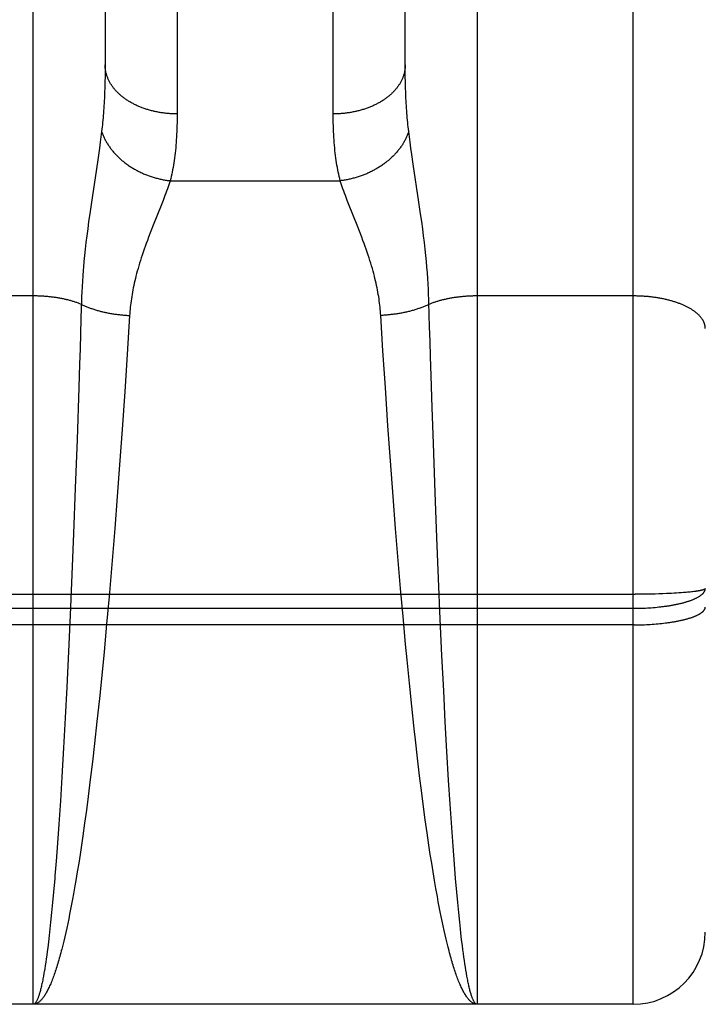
# Model space of a CAD drawing. Header units: inches. Extents: x 0 to 215, y 0 to 139.
# Tile 25 of 91: x 68.925 to 69.211, y 33.405 to 33.815. Entities that reach past the tile are written whole.
import ezdxf

# ---------------------------------------------------------------- set-up
doc = ezdxf.new("R2010")
doc.units = ezdxf.units.IN
doc.header["$LTSCALE"] = 11.835443
doc.header["$MEASUREMENT"] = 0
doc.linetypes.add('HIDDEN', pattern=[0.2, 0.1, -0.1])
doc.layers.add('02___PRT_ALL_AXES', color=7, linetype='CONTINUOUS')
doc.layers.add('DEFAULT_2', color=8, linetype='HIDDEN')

msp = doc.modelspace()

# ---------------------------------------------------------------- linework, layer by layer
at = {"layer": '02___PRT_ALL_AXES', "color": 8, "linetype": 'HIDDEN'}
msp.add_line((69.18063, 33.405), (68.61563, 33.405), dxfattribs=at)
at = {"layer": 'DEFAULT_2', "color": 8, "linetype": 'HIDDEN'}
for p, q in [((69.18063, 33.405), (69.18063, 35.19)), ((69.21063, 35.16), (69.21063, 33.435)), ((68.93063, 33.405), (68.93063, 34.21579)), ((69.11563, 34.21579), (69.11563, 33.405)), ((68.99063, 34.12098), (68.99063, 33.77576)), ((69.05564, 33.77449), (69.05563, 34.11965)), ((68.96063, 34.10334), (68.96063, 33.79614)), ((69.08563, 33.79614), (69.08563, 34.10334)), ((68.96062, 33.79371), (68.9606, 33.79133)), ((68.96063, 33.79614), (68.96062, 33.79371)), ((69.08564, 33.79371), (69.08563, 33.79614)), ((69.08567, 33.79133), (69.08564, 33.79371)), ((68.96055, 33.78901), (68.96049, 33.78673)), ((68.9606, 33.79133), (68.96055, 33.78901)), ((69.08571, 33.78901), (69.08567, 33.79133)), ((69.08577, 33.78673), (69.08571, 33.78901)), ((69.08585, 33.7845), (69.08577, 33.78673)), ((68.95918, 33.7685), (68.9589, 33.76628)), ((69.08736, 33.76628), (69.08709, 33.7685)), ((68.95859, 33.76396), (68.95825, 33.76151)), ((68.9589, 33.76628), (68.95859, 33.76396)), ((69.08767, 33.76396), (69.08736, 33.76628)), ((69.08801, 33.76151), (69.08767, 33.76396)), ((68.95825, 33.76151), (68.95769, 33.75758)), ((69.08837, 33.75892), (69.08801, 33.76151)), ((68.95769, 33.75758), (68.95684, 33.75186)), ((69.08898, 33.75479), (69.08837, 33.75892)), ((68.95684, 33.75186), (68.95491, 33.73907)), ((69.09135, 33.73907), (69.08898, 33.75479)), ((68.98772, 33.74794), (69.05854, 33.74794)), ((68.95491, 33.73907), (68.9542, 33.73417)), ((68.98475, 33.73974), (68.98393, 33.73764)), ((68.98552, 33.74174), (68.98475, 33.73974)), ((69.06233, 33.73764), (69.06151, 33.73974)), ((69.09206, 33.73417), (69.09135, 33.73907)), ((68.98393, 33.73764), (68.98067, 33.72943)), ((69.06559, 33.72943), (69.06233, 33.73764)), ((68.95376, 33.731), (68.95336, 33.72794)), ((68.9542, 33.73417), (68.95376, 33.731)), ((69.0925, 33.731), (69.09206, 33.73417)), ((69.09291, 33.72794), (69.0925, 33.731)), ((68.95336, 33.72794), (68.95298, 33.72498)), ((68.97969, 33.72691), (68.97872, 33.72438)), ((68.98067, 33.72943), (68.97969, 33.72691)), ((69.06658, 33.72691), (69.06559, 33.72943)), ((69.09328, 33.72498), (69.09291, 33.72794)), ((68.95298, 33.72498), (68.95264, 33.72215)), ((69.09362, 33.72215), (69.09328, 33.72498)), ((68.95233, 33.71943), (68.95206, 33.71682)), ((68.95264, 33.72215), (68.95233, 33.71943)), ((69.09393, 33.71943), (69.09362, 33.72215)), ((69.09421, 33.71682), (69.09393, 33.71943)), ((68.95206, 33.71682), (68.95181, 33.71431)), ((69.09445, 33.71431), (69.09421, 33.71682)), ((68.95181, 33.71431), (68.95159, 33.71188)), ((69.09467, 33.71188), (69.09445, 33.71431)), ((69.09486, 33.70952), (69.09467, 33.71188)), ((68.95132, 33.70837), (68.95116, 33.7061)), ((69.09502, 33.70723), (69.09486, 33.70952)), ((69.09517, 33.70499), (69.09502, 33.70723)), ((68.95103, 33.70389), (68.95092, 33.70172)), ((68.95116, 33.7061), (68.95103, 33.70389)), ((69.09529, 33.7028), (69.09517, 33.70499)), ((69.09539, 33.70065), (69.09529, 33.7028)), ((68.93063, 33.69997), (68.86522, 33.69996)), ((68.95083, 33.69959), (68.95076, 33.6975)), ((68.95092, 33.70172), (68.95083, 33.69959)), ((69.18063, 33.69997), (69.11522, 33.69996)), ((68.95068, 33.69495), (68.95055, 33.69038)), ((68.95076, 33.6975), (68.95068, 33.69495)), ((68.95055, 33.69038), (68.95036, 33.68419)), ((68.97083, 33.69185), (68.9698, 33.67561)), ((69.07636, 33.67712), (69.07544, 33.69185)), ((69.09581, 33.6873), (69.09567, 33.69191)), ((69.096, 33.68106), (69.09581, 33.6873)), ((68.95036, 33.68419), (68.95017, 33.6779)), ((68.95017, 33.6779), (68.94997, 33.67152)), ((69.09619, 33.67472), (69.096, 33.68106)), ((68.9698, 33.67561), (68.96879, 33.6602)), ((69.07737, 33.66177), (69.07636, 33.67712)), ((69.09645, 33.66668), (69.09619, 33.67472)), ((68.94997, 33.67152), (68.94966, 33.6618)), ((69.09688, 33.65358), (69.09645, 33.66668)), ((68.94966, 33.6618), (68.94893, 33.64023)), ((69.07845, 33.64591), (69.07737, 33.66177)), ((68.96879, 33.6602), (68.9677, 33.64431)), ((69.09739, 33.63854), (69.09688, 33.65358)), ((69.07949, 33.63131), (69.07845, 33.64591)), ((68.9677, 33.64431), (68.96665, 33.62967)), ((68.94893, 33.64023), (68.94821, 33.61989)), ((69.09812, 33.61818), (69.09739, 33.63854)), ((68.96665, 33.62967), (68.96566, 33.61648)), ((69.0806, 33.61648), (69.07949, 33.63131)), ((68.94821, 33.61989), (68.9475, 33.60107)), ((68.96566, 33.61648), (68.96463, 33.60317)), ((69.08163, 33.60317), (69.0806, 33.61648)), ((69.09883, 33.59936), (69.09812, 33.61818)), ((68.9475, 33.60107), (68.94681, 33.58397)), ((68.96463, 33.60317), (68.96355, 33.58982)), ((69.08272, 33.58982), (69.08163, 33.60317)), ((69.09952, 33.58227), (69.09883, 33.59936)), ((68.96355, 33.58982), (68.96327, 33.58648)), ((69.0837, 33.57815), (69.08272, 33.58982)), ((68.94681, 33.58397), (68.94608, 33.56701)), ((68.96327, 33.58648), (68.96227, 33.57482)), ((69.10025, 33.56533), (69.09952, 33.58227)), ((68.61479, 33.57573), (69.18147, 33.57573)), ((69.08473, 33.56654), (69.0837, 33.57815)), ((69.18315, 33.57574), (69.18147, 33.57573)), ((69.18482, 33.57576), (69.18315, 33.57574)), ((69.18648, 33.57578), (69.18482, 33.57576)), ((69.18812, 33.57581), (69.18648, 33.57578)), ((69.18974, 33.57585), (69.18812, 33.57581)), ((69.19133, 33.57589), (69.18974, 33.57585)), ((69.19288, 33.57594), (69.19133, 33.57589)), ((69.1944, 33.576), (69.19288, 33.57594)), ((69.19551, 33.57605), (69.1944, 33.576)), ((69.19659, 33.57611), (69.19551, 33.57605)), ((69.19765, 33.57616), (69.19659, 33.57611)), ((69.19867, 33.57622), (69.19765, 33.57616)), ((69.19966, 33.57628), (69.19867, 33.57622)), ((69.20062, 33.57635), (69.19966, 33.57628)), ((69.20154, 33.57642), (69.20062, 33.57635)), ((69.20214, 33.57647), (69.20154, 33.57642)), ((69.20272, 33.57652), (69.20214, 33.57647)), ((69.20328, 33.57657), (69.20272, 33.57652)), ((69.20382, 33.57662), (69.20328, 33.57657)), ((69.20435, 33.57667), (69.20382, 33.57662)), ((69.20485, 33.57673), (69.20435, 33.57667)), ((69.20534, 33.57679), (69.20485, 33.57673)), ((69.20581, 33.57684), (69.20534, 33.57679)), ((69.20625, 33.5769), (69.20581, 33.57684)), ((69.20668, 33.57696), (69.20625, 33.5769)), ((68.96227, 33.57482), (68.96124, 33.56324)), ((68.61521, 33.5699), (69.18063, 33.5699)), ((68.94608, 33.56701), (68.9454, 33.55194)), ((69.18063, 33.5699), (69.18147, 33.56991)), ((69.18147, 33.56991), (69.18231, 33.56992)), ((69.18231, 33.56992), (69.18315, 33.56993)), ((69.18315, 33.56993), (69.18399, 33.56995)), ((69.18399, 33.56995), (69.18482, 33.56998)), ((69.18482, 33.56998), (69.18566, 33.57002)), ((69.18566, 33.57002), (69.18648, 33.57006)), ((69.18648, 33.57006), (69.18731, 33.57011)), ((69.18731, 33.57011), (69.18812, 33.57016)), ((69.18812, 33.57016), (69.18894, 33.57023)), ((69.18894, 33.57023), (69.18974, 33.57029)), ((69.18974, 33.57029), (69.19054, 33.57037)), ((69.19054, 33.57037), (69.19133, 33.57045)), ((69.18105, 33.563), (68.61563, 33.563)), ((68.96124, 33.56324), (68.96016, 33.55172)), ((69.08579, 33.55501), (69.08473, 33.56654)), ((69.10094, 33.55027), (69.10025, 33.56533)), ((69.18105, 33.563), (69.18189, 33.563)), ((69.18189, 33.563), (69.18273, 33.56301)), ((69.18273, 33.56301), (69.18357, 33.56303)), ((69.18357, 33.56303), (69.18441, 33.56306)), ((69.18441, 33.56306), (69.18524, 33.56308)), ((69.18524, 33.56308), (69.18607, 33.56312)), ((69.18607, 33.56312), (69.18689, 33.56316)), ((69.18689, 33.56316), (69.18771, 33.56321)), ((69.18771, 33.56321), (69.18853, 33.56326)), ((69.18853, 33.56326), (69.18934, 33.56332)), ((69.18934, 33.56332), (69.19014, 33.56338)), ((69.19014, 33.56338), (69.19093, 33.56345)), ((69.19093, 33.56345), (69.19172, 33.56352)), ((69.19172, 33.56352), (69.1925, 33.5636)), ((69.1925, 33.5636), (69.19327, 33.56369)), ((69.19327, 33.56369), (69.19402, 33.56378)), ((69.19402, 33.56378), (69.19477, 33.56388)), ((69.08641, 33.54844), (69.08579, 33.55501)), ((68.9454, 33.55194), (68.94468, 33.53709)), ((68.96016, 33.55172), (68.95921, 33.54193)), ((69.08737, 33.53869), (69.08641, 33.54844)), ((69.10166, 33.53546), (69.10094, 33.55027)), ((68.95921, 33.54193), (68.95824, 33.53228)), ((69.08836, 33.5291), (69.08737, 33.53869)), ((68.94468, 33.53709), (68.94402, 33.52423)), ((69.10233, 33.52265), (69.10166, 33.53546)), ((68.95824, 33.53228), (68.95723, 33.52281)), ((69.08937, 33.5197), (69.08836, 33.5291)), ((68.94402, 33.52423), (68.94333, 33.51177)), ((68.95723, 33.52281), (68.95621, 33.51355)), ((69.10302, 33.51024), (69.10233, 33.52265)), ((69.08988, 33.51508), (69.08937, 33.5197)), ((68.95621, 33.51355), (68.95534, 33.50601)), ((69.09075, 33.5075), (69.08988, 33.51508)), ((68.94333, 33.51177), (68.94263, 33.49976)), ((69.10372, 33.4983), (69.10302, 33.51024)), ((68.95534, 33.50601), (68.95445, 33.49864)), ((69.09163, 33.5001), (69.09075, 33.5075)), ((68.94263, 33.49976), (68.942, 33.48967)), ((68.95445, 33.49864), (68.95355, 33.49147)), ((69.09253, 33.49288), (69.09163, 33.5001)), ((69.10436, 33.48827), (69.10372, 33.4983)), ((68.942, 33.48967), (68.94135, 33.48001)), ((68.95355, 33.49147), (68.95281, 33.48587)), ((69.09326, 33.48726), (69.09253, 33.49288)), ((68.95281, 33.48587), (68.95207, 33.48042)), ((69.094, 33.48177), (69.09326, 33.48726)), ((69.105, 33.47867), (69.10436, 33.48827)), ((69.09475, 33.47642), (69.094, 33.48177)), ((68.94135, 33.48001), (68.94079, 33.47209)), ((68.95207, 33.48042), (68.95132, 33.47511)), ((69.10557, 33.47081), (69.105, 33.47867)), ((68.95132, 33.47511), (68.95076, 33.47122)), ((69.09551, 33.47122), (69.09475, 33.47642)), ((68.94079, 33.47209), (68.94021, 33.46454)), ((68.95076, 33.47122), (68.95018, 33.46743)), ((69.09608, 33.46743), (69.09551, 33.47122)), ((69.10614, 33.46331), (69.10557, 33.47081)), ((68.95018, 33.46743), (68.94961, 33.46372)), ((69.09666, 33.46372), (69.09608, 33.46743)), ((68.94961, 33.46372), (68.94902, 33.46011)), ((69.09724, 33.46011), (69.09666, 33.46372)), ((69.10663, 33.45736), (69.10614, 33.46331)), ((68.93963, 33.45736), (68.93914, 33.45168)), ((68.94844, 33.45659), (68.94804, 33.4543)), ((68.94902, 33.46011), (68.94844, 33.45659)), ((69.09782, 33.45659), (69.09724, 33.46011)), ((69.09841, 33.45318), (69.09782, 33.45659)), ((69.10712, 33.45168), (69.10663, 33.45736)), ((68.94804, 33.4543), (68.94745, 33.45095)), ((69.09901, 33.44986), (69.09841, 33.45318)), ((68.93914, 33.45168), (68.93874, 33.44734)), ((68.94705, 33.44877), (68.94666, 33.44664)), ((68.94745, 33.45095), (68.94705, 33.44877)), ((69.09941, 33.4477), (69.09901, 33.44986)), ((69.10752, 33.44734), (69.10712, 33.45168)), ((68.93874, 33.44734), (68.93834, 33.44319)), ((68.94625, 33.44456), (68.94585, 33.44252)), ((68.94666, 33.44664), (68.94625, 33.44456)), ((69.09981, 33.4456), (69.09941, 33.4477)), ((69.10021, 33.44353), (69.09981, 33.4456)), ((69.10792, 33.44319), (69.10752, 33.44734)), ((68.93834, 33.44319), (68.93794, 33.43924)), ((68.94545, 33.44053), (68.94504, 33.43859)), ((68.94585, 33.44252), (68.94545, 33.44053)), ((69.10061, 33.44152), (69.10021, 33.44353)), ((69.10102, 33.43956), (69.10061, 33.44152)), ((69.10832, 33.43924), (69.10792, 33.44319)), ((68.93763, 33.4364), (68.93733, 33.43368)), ((68.93794, 33.43924), (68.93763, 33.4364)), ((68.94464, 33.4367), (68.94423, 33.43486)), ((68.94504, 33.43859), (68.94464, 33.4367)), ((69.10142, 33.43764), (69.10102, 33.43956)), ((69.10183, 33.43577), (69.10142, 33.43764)), ((69.10224, 33.43396), (69.10183, 33.43577)), ((69.10863, 33.4364), (69.10832, 33.43924)), ((69.10883, 33.43457), (69.10863, 33.4364)), ((68.93733, 33.43368), (68.93702, 33.43107)), ((68.94382, 33.43307), (68.94341, 33.43133)), ((68.94423, 33.43486), (68.94382, 33.43307)), ((69.10265, 33.43219), (69.10224, 33.43396)), ((69.10306, 33.43048), (69.10265, 33.43219)), ((69.10914, 33.43193), (69.10883, 33.43457)), ((69.10945, 33.42939), (69.10914, 33.43193)), ((68.93671, 33.42858), (68.9365, 33.42698)), ((68.93702, 33.43107), (68.93671, 33.42858)), ((68.94341, 33.43133), (68.94299, 33.42964)), ((69.10348, 33.42882), (69.10306, 33.43048)), ((69.10389, 33.42721), (69.10348, 33.42882)), ((69.10966, 33.42777), (69.10945, 33.42939)), ((69.10986, 33.4262), (69.10966, 33.42777)), ((68.93608, 33.42395), (68.93588, 33.42251)), ((68.93629, 33.42544), (68.93608, 33.42395)), ((68.9365, 33.42698), (68.93629, 33.42544)), ((69.11007, 33.42468), (69.10986, 33.4262)), ((69.11028, 33.42322), (69.11007, 33.42468)), ((68.93567, 33.42113), (68.93546, 33.4198)), ((68.93588, 33.42251), (68.93567, 33.42113)), ((69.11049, 33.42181), (69.11028, 33.42322)), ((69.1107, 33.42046), (69.11049, 33.42181)), ((69.11091, 33.41916), (69.1107, 33.42046)), ((69.11112, 33.41791), (69.11091, 33.41916)), ((69.11133, 33.41672), (69.11112, 33.41791)), ((69.11563, 33.405), (68.93063, 33.405))]:
    msp.add_line(p, q, dxfattribs=at)
for points in [[(68.99063, 33.77576), (68.99021, 33.77576), (68.98979, 33.77577), (68.98937, 33.77578), (68.98895, 33.77579), (68.98853, 33.77581), (68.98811, 33.77583), (68.98769, 33.77586), (68.98727, 33.77589), (68.98685, 33.77592), (68.98644, 33.77596), (68.98602, 33.776), (68.98561, 33.77605), (68.98519, 33.7761), (68.98478, 33.77615), (68.98437, 33.77621), (68.98396, 33.77627), (68.98355, 33.77634), (68.98314, 33.7764), (68.98273, 33.77648), (68.98233, 33.77656), (68.98192, 33.77664), (68.98152, 33.77672), (68.98112, 33.77681), (68.98072, 33.7769), (68.98033, 33.777), (68.97993, 33.7771), (68.97954, 33.7772), (68.97915, 33.77731), (68.97876, 33.77742), (68.97838, 33.77754), (68.97799, 33.77765), (68.97761, 33.77778), (68.97724, 33.7779), (68.97686, 33.77803), (68.97649, 33.77817), (68.97612, 33.7783), (68.97575, 33.77844), (68.97539, 33.77859), (68.97503, 33.77873), (68.97467, 33.77888), (68.97432, 33.77904), (68.97396, 33.77919), (68.97362, 33.77935), (68.97327, 33.77952), (68.97293, 33.77968), (68.97259, 33.77985), (68.97226, 33.78003), (68.97193, 33.78021), (68.9716, 33.78038), (68.97128, 33.78057), (68.97096, 33.78075), (68.97064, 33.78094), (68.97033, 33.78113), (68.97002, 33.78133), (68.96972, 33.78153), (68.96942, 33.78173), (68.96912, 33.78193), (68.96883, 33.78214), (68.96854, 33.78235), (68.96826, 33.78256), (68.96798, 33.78277), (68.96771, 33.78299), (68.96744, 33.78321), (68.96718, 33.78343), (68.96692, 33.78366), (68.96666, 33.78388), (68.96641, 33.78411), (68.96616, 33.78435), (68.96592, 33.78458), (68.96569, 33.78482), (68.96546, 33.78506), (68.96523, 33.7853), (68.96501, 33.78554), (68.96479, 33.78578), (68.96458, 33.78603), (68.96437, 33.78628), (68.96417, 33.78653), (68.96398, 33.78678), (68.96379, 33.78704), (68.9636, 33.7873), (68.96342, 33.78755), (68.96325, 33.78781), (68.96308, 33.78808), (68.96291, 33.78834), (68.96276, 33.7886), (68.9626, 33.78887), (68.96246, 33.78914), (68.96231, 33.78941), (68.96218, 33.78968), (68.96205, 33.78995), (68.96192, 33.79022), (68.9618, 33.7905), (68.96169, 33.79077), (68.96158, 33.79105), (68.96148, 33.79133), (68.96138, 33.7916), (68.96129, 33.79188), (68.96121, 33.79216), (68.96113, 33.79244), (68.96105, 33.79273), (68.96099, 33.79301), (68.96093, 33.79329), (68.96087, 33.79357), (68.96082, 33.79386), (68.96078, 33.79414), (68.96074, 33.79443), (68.9607, 33.79471), (68.96068, 33.795), (68.96066, 33.79528), (68.96064, 33.79557), (68.96063, 33.79585), (68.96063, 33.79614)], [(69.08563, 33.79614), (69.08563, 33.79585), (69.08562, 33.79557), (69.0856, 33.79528), (69.08558, 33.795), (69.08556, 33.79471), (69.08552, 33.79443), (69.08549, 33.79414), (69.08544, 33.79386), (69.08539, 33.79357), (69.08534, 33.79329), (69.08527, 33.79301), (69.08521, 33.79273), (69.08513, 33.79244), (69.08505, 33.79216), (69.08497, 33.79188), (69.08488, 33.7916), (69.08478, 33.79133), (69.08468, 33.79105), (69.08457, 33.79077), (69.08446, 33.7905), (69.08434, 33.79022), (69.08421, 33.78995), (69.08408, 33.78968), (69.08395, 33.78941), (69.08381, 33.78914), (69.08366, 33.78887), (69.08351, 33.7886), (69.08335, 33.78834), (69.08318, 33.78808), (69.08301, 33.78781), (69.08284, 33.78755), (69.08266, 33.7873), (69.08247, 33.78704), (69.08228, 33.78678), (69.08209, 33.78653), (69.08189, 33.78628), (69.08168, 33.78603), (69.08147, 33.78578), (69.08125, 33.78554), (69.08103, 33.7853), (69.08081, 33.78506), (69.08058, 33.78482), (69.08034, 33.78458), (69.0801, 33.78435), (69.07985, 33.78411), (69.0796, 33.78388), (69.07935, 33.78366), (69.07909, 33.78343), (69.07882, 33.78321), (69.07855, 33.78299), (69.07828, 33.78277), (69.078, 33.78256), (69.07772, 33.78235), (69.07743, 33.78214), (69.07714, 33.78193), (69.07684, 33.78173), (69.07654, 33.78153), (69.07624, 33.78133), (69.07593, 33.78113), (69.07562, 33.78094), (69.07531, 33.78075), (69.07499, 33.78057), (69.07466, 33.78038), (69.07434, 33.78021), (69.07401, 33.78003), (69.07367, 33.77985), (69.07333, 33.77968), (69.07299, 33.77952), (69.07265, 33.77935), (69.0723, 33.77919), (69.07195, 33.77904), (69.07159, 33.77888), (69.07123, 33.77873), (69.07087, 33.77859), (69.07051, 33.77844), (69.07014, 33.7783), (69.06977, 33.77817), (69.0694, 33.77803), (69.06903, 33.7779), (69.06865, 33.77778), (69.06827, 33.77765), (69.06788, 33.77754), (69.0675, 33.77742), (69.06711, 33.77731), (69.06672, 33.7772), (69.06633, 33.7771), (69.06594, 33.777), (69.06554, 33.7769), (69.06514, 33.77681), (69.06474, 33.77672), (69.06434, 33.77664), (69.06394, 33.77656), (69.06353, 33.77648), (69.06312, 33.7764), (69.06272, 33.77634), (69.06231, 33.77627), (69.0619, 33.77621), (69.06148, 33.77615), (69.06107, 33.7761), (69.06066, 33.77605), (69.06024, 33.776), (69.05982, 33.77596), (69.05941, 33.77592), (69.05899, 33.77589), (69.05857, 33.77586), (69.05815, 33.77583), (69.05773, 33.77581), (69.05731, 33.77579), (69.05689, 33.77578), (69.05647, 33.77577), (69.05605, 33.77576), (69.05563, 33.77576)], [(68.96049, 33.78673), (68.96041, 33.7845), (68.96037, 33.7834), (68.96032, 33.78232), (68.96026, 33.78125), (68.96021, 33.78019), (68.96014, 33.77915), (68.96008, 33.77812), (68.96, 33.7771), (68.95993, 33.77609), (68.95985, 33.7751), (68.95976, 33.77412), (68.95968, 33.77315), (68.95958, 33.77219), (68.95949, 33.77125), (68.95939, 33.77032), (68.95928, 33.7694), (68.95918, 33.7685)], [(69.08709, 33.7685), (69.08698, 33.7694), (69.08687, 33.77032), (69.08677, 33.77125), (69.08668, 33.77219), (69.08659, 33.77315), (69.0865, 33.77412), (69.08641, 33.7751), (69.08633, 33.77609), (69.08626, 33.7771), (69.08619, 33.77812), (69.08612, 33.77915), (69.08606, 33.78019), (69.086, 33.78125), (69.08594, 33.78232), (69.08589, 33.7834), (69.08585, 33.7845)], [(68.99063, 33.77576), (68.99063, 33.77449), (68.99061, 33.77324), (68.99059, 33.77201), (68.99056, 33.77079), (68.99052, 33.76959), (68.99047, 33.76841), (68.99042, 33.76723), (68.99035, 33.76608), (68.99028, 33.76494), (68.9902, 33.76382), (68.99011, 33.76271), (68.99001, 33.76162), (68.9899, 33.76054), (68.98978, 33.75948), (68.98965, 33.75843), (68.98952, 33.7574), (68.98938, 33.75639), (68.98923, 33.75539), (68.98907, 33.7544), (68.9889, 33.75344), (68.98872, 33.75248), (68.98854, 33.75154), (68.98835, 33.75062), (68.98814, 33.74971), (68.98794, 33.74882), (68.98772, 33.74794)], [(69.05854, 33.74794), (69.05833, 33.74882), (69.05812, 33.74971), (69.05792, 33.75062), (69.05772, 33.75154), (69.05754, 33.75248), (69.05736, 33.75344), (69.0572, 33.7544), (69.05704, 33.75539), (69.05689, 33.75639), (69.05674, 33.7574), (69.05661, 33.75843), (69.05648, 33.75948), (69.05637, 33.76054), (69.05626, 33.76162), (69.05616, 33.76271), (69.05607, 33.76382), (69.05598, 33.76494), (69.05591, 33.76608), (69.05584, 33.76723), (69.05579, 33.76841), (69.05574, 33.76959), (69.0557, 33.77079), (69.05567, 33.77201), (69.05565, 33.77324), (69.05564, 33.77449)], [(68.95918, 33.7685), (68.95929, 33.76816), (68.9594, 33.76783), (68.95953, 33.7675), (68.95966, 33.76716), (68.95979, 33.76683), (68.95993, 33.7665), (68.96007, 33.76617), (68.96023, 33.76585), (68.96038, 33.76552), (68.96054, 33.76519), (68.96071, 33.76487), (68.96089, 33.76454), (68.96106, 33.76422), (68.96125, 33.7639), (68.96144, 33.76358), (68.96163, 33.76326), (68.96183, 33.76295), (68.96204, 33.76263), (68.96225, 33.76232), (68.96246, 33.76201), (68.96268, 33.7617), (68.96291, 33.7614), (68.96314, 33.76109), (68.96338, 33.76079), (68.96362, 33.76049), (68.96386, 33.76019), (68.96411, 33.75989), (68.96437, 33.7596), (68.96463, 33.75931), (68.96489, 33.75902), (68.96516, 33.75873), (68.96544, 33.75845), (68.96572, 33.75817), (68.966, 33.75789), (68.96629, 33.75762), (68.96658, 33.75734), (68.96687, 33.75707), (68.96717, 33.75681), (68.96748, 33.75654), (68.96779, 33.75628), (68.9681, 33.75602), (68.96842, 33.75577), (68.96874, 33.75552), (68.96906, 33.75527), (68.96939, 33.75502), (68.96972, 33.75478), (68.97006, 33.75454), (68.9704, 33.75431), (68.97074, 33.75407), (68.97108, 33.75385), (68.97143, 33.75362), (68.97179, 33.7534), (68.97214, 33.75318), (68.9725, 33.75297), (68.97286, 33.75276), (68.97323, 33.75255), (68.9736, 33.75235), (68.97397, 33.75215), (68.97434, 33.75196), (68.97472, 33.75177), (68.9751, 33.75158), (68.97548, 33.7514), (68.97586, 33.75122), (68.97625, 33.75104), (68.97664, 33.75087), (68.97703, 33.75071), (68.97742, 33.75055), (68.97782, 33.75039), (68.97822, 33.75023), (68.97861, 33.75009), (68.97902, 33.74994), (68.97942, 33.7498), (68.97982, 33.74966), (68.98023, 33.74953), (68.98064, 33.7494), (68.98105, 33.74928), (68.98146, 33.74916), (68.98187, 33.74905), (68.98228, 33.74894), (68.9827, 33.74883), (68.98311, 33.74873), (68.98353, 33.74864), (68.98394, 33.74855), (68.98436, 33.74846), (68.98478, 33.74838), (68.9852, 33.7483), (68.98562, 33.74823), (68.98604, 33.74816), (68.98646, 33.7481), (68.98688, 33.74804), (68.9873, 33.74799), (68.98772, 33.74794)], [(69.08709, 33.7685), (69.08698, 33.76816), (69.08686, 33.76783), (69.08674, 33.7675), (69.08661, 33.76716), (69.08647, 33.76683), (69.08633, 33.7665), (69.08619, 33.76617), (69.08604, 33.76585), (69.08588, 33.76552), (69.08572, 33.76519), (69.08555, 33.76487), (69.08538, 33.76454), (69.0852, 33.76422), (69.08501, 33.7639), (69.08482, 33.76358), (69.08463, 33.76326), (69.08443, 33.76295), (69.08422, 33.76263), (69.08401, 33.76232), (69.0838, 33.76201), (69.08358, 33.7617), (69.08335, 33.7614), (69.08312, 33.76109), (69.08288, 33.76079), (69.08264, 33.76049), (69.0824, 33.76019), (69.08215, 33.75989), (69.08189, 33.7596), (69.08163, 33.75931), (69.08137, 33.75902), (69.0811, 33.75873), (69.08082, 33.75845), (69.08055, 33.75817), (69.08026, 33.75789), (69.07998, 33.75762), (69.07968, 33.75734), (69.07939, 33.75707), (69.07909, 33.75681), (69.07878, 33.75654), (69.07847, 33.75628), (69.07816, 33.75602), (69.07785, 33.75577), (69.07753, 33.75552), (69.0772, 33.75527), (69.07687, 33.75502), (69.07654, 33.75478), (69.07621, 33.75454), (69.07587, 33.75431), (69.07552, 33.75407), (69.07518, 33.75385), (69.07483, 33.75362), (69.07448, 33.7534), (69.07412, 33.75318), (69.07376, 33.75297), (69.0734, 33.75276), (69.07303, 33.75255), (69.07267, 33.75235), (69.07229, 33.75215), (69.07192, 33.75196), (69.07154, 33.75177), (69.07117, 33.75158), (69.07078, 33.7514), (69.0704, 33.75122), (69.07001, 33.75104), (69.06962, 33.75087), (69.06923, 33.75071), (69.06884, 33.75055), (69.06844, 33.75039), (69.06805, 33.75023), (69.06765, 33.75009), (69.06725, 33.74994), (69.06684, 33.7498), (69.06644, 33.74966), (69.06603, 33.74953), (69.06562, 33.7494), (69.06522, 33.74928), (69.06481, 33.74916), (69.06439, 33.74905), (69.06398, 33.74894), (69.06357, 33.74883), (69.06315, 33.74873), (69.06274, 33.74864), (69.06232, 33.74855), (69.0619, 33.74846), (69.06148, 33.74838), (69.06106, 33.7483), (69.06064, 33.74823), (69.06022, 33.74816), (69.0598, 33.7481), (69.05938, 33.74804), (69.05896, 33.74799), (69.05854, 33.74794)], [(68.98772, 33.74794), (68.98745, 33.74712), (68.98716, 33.74628), (68.98686, 33.74542), (68.98655, 33.74454), (68.98622, 33.74363), (68.98588, 33.7427), (68.98552, 33.74174)], [(69.06151, 33.73974), (69.06074, 33.74174), (69.06039, 33.7427), (69.06004, 33.74363), (69.05971, 33.74454), (69.0594, 33.74542), (69.0591, 33.74628), (69.05881, 33.74712), (69.05854, 33.74794)], [(69.07544, 33.69185), (69.07538, 33.6927), (69.07531, 33.69355), (69.07524, 33.69441), (69.07515, 33.69527), (69.07506, 33.69614), (69.07495, 33.69702), (69.07483, 33.6979), (69.07471, 33.69879), (69.07457, 33.69969), (69.07442, 33.7006), (69.07426, 33.70151), (69.07409, 33.70244), (69.0739, 33.70338), (69.0737, 33.70433), (69.07349, 33.70529), (69.07327, 33.70626), (69.07303, 33.70726), (69.07278, 33.70826), (69.07251, 33.70929), (69.07223, 33.71033), (69.07193, 33.71139), (69.07162, 33.71247), (69.07128, 33.71358), (69.07093, 33.7147), (69.07057, 33.71584), (69.07018, 33.71701), (69.06978, 33.71819), (69.06936, 33.7194), (69.06893, 33.72062), (69.06848, 33.72186), (69.06802, 33.72311), (69.06755, 33.72438), (69.06658, 33.72691)], [(68.97872, 33.72438), (68.97824, 33.72311), (68.97778, 33.72186), (68.97733, 33.72062), (68.9769, 33.7194), (68.97648, 33.71819), (68.97608, 33.71701), (68.9757, 33.71584), (68.97533, 33.7147), (68.97498, 33.71358), (68.97465, 33.71247), (68.97433, 33.71139), (68.97403, 33.71033), (68.97375, 33.70929), (68.97348, 33.70826), (68.97323, 33.70726), (68.97299, 33.70626), (68.97277, 33.70529), (68.97256, 33.70433), (68.97236, 33.70338), (68.97218, 33.70244), (68.972, 33.70151), (68.97184, 33.7006), (68.97169, 33.69969), (68.97156, 33.69879), (68.97143, 33.6979), (68.97131, 33.69702), (68.97121, 33.69614), (68.97111, 33.69527), (68.97103, 33.69441), (68.97095, 33.69355), (68.97088, 33.6927), (68.97083, 33.69185)], [(68.95159, 33.71188), (68.9515, 33.71069), (68.95132, 33.70837)], [(68.95073, 33.69646), (68.95042, 33.69659), (68.95012, 33.69671), (68.9498, 33.69683), (68.94949, 33.69694), (68.94917, 33.69706), (68.94885, 33.69717), (68.94852, 33.69728), (68.94819, 33.69739), (68.94786, 33.6975), (68.94752, 33.69761), (68.94719, 33.69771), (68.94684, 33.69781), (68.9465, 33.69791), (68.94615, 33.69801), (68.9458, 33.6981), (68.94545, 33.69819), (68.94509, 33.69828), (68.94473, 33.69837), (68.94437, 33.69846), (68.94401, 33.69854), (68.94364, 33.69862), (68.94327, 33.6987), (68.9429, 33.69878), (68.94253, 33.69885), (68.94215, 33.69892), (68.94178, 33.69899), (68.9414, 33.69906), (68.94102, 33.69913), (68.94063, 33.69919), (68.94025, 33.69925), (68.93986, 33.69931), (68.93947, 33.69936), (68.93908, 33.69942), (68.93869, 33.69947), (68.93829, 33.69951), (68.9379, 33.69956), (68.9375, 33.6996), (68.93711, 33.69965), (68.93671, 33.69968), (68.93631, 33.69972), (68.93591, 33.69975), (68.9355, 33.69979), (68.9351, 33.69981), (68.9347, 33.69984), (68.93429, 33.69986), (68.93389, 33.69989), (68.93348, 33.6999), (68.93308, 33.69992), (68.93267, 33.69993), (68.93226, 33.69995), (68.93185, 33.69995), (68.93145, 33.69996), (68.93104, 33.69996), (68.93063, 33.69997)], [(69.09567, 33.69191), (69.09551, 33.6975), (69.09547, 33.69854), (69.09539, 33.70065)], [(69.11522, 33.69996), (69.11482, 33.69996), (69.11441, 33.69995), (69.114, 33.69995), (69.11359, 33.69993), (69.11319, 33.69992), (69.11278, 33.6999), (69.11237, 33.69989), (69.11197, 33.69986), (69.11157, 33.69984), (69.11116, 33.69981), (69.11076, 33.69979), (69.11036, 33.69975), (69.10996, 33.69972), (69.10956, 33.69968), (69.10916, 33.69965), (69.10876, 33.6996), (69.10836, 33.69956), (69.10797, 33.69951), (69.10757, 33.69947), (69.10718, 33.69942), (69.10679, 33.69936), (69.1064, 33.69931), (69.10602, 33.69925), (69.10563, 33.69919), (69.10525, 33.69913), (69.10487, 33.69906), (69.10449, 33.69899), (69.10411, 33.69892), (69.10373, 33.69885), (69.10336, 33.69878), (69.10299, 33.6987), (69.10262, 33.69862), (69.10225, 33.69854), (69.10189, 33.69846), (69.10153, 33.69837), (69.10117, 33.69828), (69.10081, 33.69819), (69.10046, 33.6981), (69.10011, 33.69801), (69.09976, 33.69791), (69.09942, 33.69781), (69.09908, 33.69771), (69.09874, 33.69761), (69.0984, 33.6975), (69.09807, 33.69739), (69.09774, 33.69728), (69.09742, 33.69717), (69.09709, 33.69706), (69.09677, 33.69694), (69.09646, 33.69683), (69.09615, 33.69671), (69.09584, 33.69659), (69.09553, 33.69646)], [(69.21063, 33.68637), (69.21063, 33.68656), (69.21062, 33.68676), (69.2106, 33.68695), (69.21058, 33.68714), (69.21056, 33.68733), (69.21052, 33.68752), (69.21049, 33.68771), (69.21044, 33.6879), (69.21039, 33.68809), (69.21034, 33.68827), (69.21027, 33.68846), (69.21021, 33.68865), (69.21013, 33.68884), (69.21005, 33.68903), (69.20997, 33.68921), (69.20988, 33.6894), (69.20978, 33.68958), (69.20968, 33.68977), (69.20957, 33.68995), (69.20946, 33.69014), (69.20934, 33.69032), (69.20921, 33.6905), (69.20908, 33.69068), (69.20895, 33.69086), (69.20881, 33.69104), (69.20866, 33.69122), (69.20851, 33.6914), (69.20835, 33.69158), (69.20818, 33.69175), (69.20801, 33.69193), (69.20784, 33.6921), (69.20766, 33.69227), (69.20747, 33.69244), (69.20728, 33.69261), (69.20709, 33.69278), (69.20689, 33.69295), (69.20668, 33.69311), (69.20647, 33.69328), (69.20625, 33.69344), (69.20603, 33.69361), (69.20581, 33.69377), (69.20558, 33.69393), (69.20534, 33.69408), (69.2051, 33.69424), (69.20485, 33.69439), (69.2046, 33.69455), (69.20435, 33.6947), (69.20409, 33.69485), (69.20382, 33.695), (69.20355, 33.69514), (69.20328, 33.69529), (69.203, 33.69543), (69.20272, 33.69557), (69.20243, 33.69571), (69.20214, 33.69585), (69.20184, 33.69598), (69.20154, 33.69612), (69.20124, 33.69625), (69.20093, 33.69638), (69.20062, 33.69651), (69.20031, 33.69663), (69.19999, 33.69676), (69.19966, 33.69688), (69.19934, 33.697), (69.199, 33.69712), (69.19867, 33.69723), (69.19833, 33.69735), (69.19799, 33.69746), (69.19765, 33.69757), (69.1973, 33.69767), (69.19695, 33.69778), (69.19659, 33.69788), (69.19623, 33.69798), (69.19587, 33.69808), (69.19551, 33.69818), (69.19514, 33.69827), (69.19477, 33.69836), (69.1944, 33.69845), (69.19403, 33.69854), (69.19365, 33.69862), (69.19327, 33.6987), (69.19288, 33.69878), (69.1925, 33.69886), (69.19211, 33.69893), (69.19172, 33.699), (69.19133, 33.69907), (69.19094, 33.69914), (69.19054, 33.6992), (69.19014, 33.69926), (69.18974, 33.69932), (69.18934, 33.69938), (69.18894, 33.69943), (69.18853, 33.69949), (69.18812, 33.69953), (69.18772, 33.69958), (69.18731, 33.69962), (69.1869, 33.69967), (69.18648, 33.6997), (69.18607, 33.69974), (69.18566, 33.69977), (69.18524, 33.6998), (69.18482, 33.69983), (69.18441, 33.69986), (69.18399, 33.69988), (69.18357, 33.6999), (69.18315, 33.69992), (69.18273, 33.69993), (69.18231, 33.69994), (69.18189, 33.69995), (69.18147, 33.69996), (69.18105, 33.69996), (69.18063, 33.69997)], [(68.95073, 33.69646), (68.95104, 33.69631), (68.95137, 33.69616), (68.95169, 33.69602), (68.95202, 33.69587), (68.95235, 33.69573), (68.95268, 33.69559), (68.95302, 33.69545), (68.95337, 33.69531), (68.95371, 33.69518), (68.95406, 33.69505), (68.95441, 33.69492), (68.95477, 33.69479), (68.95513, 33.69467), (68.95549, 33.69455), (68.95586, 33.69443), (68.95623, 33.69431), (68.9566, 33.69419), (68.95697, 33.69408), (68.95735, 33.69397), (68.95773, 33.69386), (68.95811, 33.69376), (68.9585, 33.69365), (68.95888, 33.69355), (68.95927, 33.69346), (68.95966, 33.69336), (68.96006, 33.69327), (68.96045, 33.69318), (68.96085, 33.69309), (68.96125, 33.69301), (68.96166, 33.69293), (68.96206, 33.69285), (68.96247, 33.69277), (68.96287, 33.6927), (68.96328, 33.69263), (68.96369, 33.69256), (68.96411, 33.6925), (68.96452, 33.69244), (68.96493, 33.69238), (68.96535, 33.69232), (68.96577, 33.69227), (68.96619, 33.69222), (68.9666, 33.69217), (68.96702, 33.69212), (68.96744, 33.69208), (68.96787, 33.69204), (68.96829, 33.69201), (68.96871, 33.69197), (68.96913, 33.69194), (68.96956, 33.69192), (68.96998, 33.69189), (68.9704, 33.69187), (68.97083, 33.69185)], [(69.09553, 33.69646), (69.09522, 33.69631), (69.0949, 33.69616), (69.09457, 33.69602), (69.09425, 33.69587), (69.09391, 33.69573), (69.09358, 33.69559), (69.09324, 33.69545), (69.0929, 33.69531), (69.09255, 33.69518), (69.0922, 33.69505), (69.09185, 33.69492), (69.09149, 33.69479), (69.09113, 33.69467), (69.09077, 33.69455), (69.09041, 33.69443), (69.09004, 33.69431), (69.08967, 33.69419), (69.08929, 33.69408), (69.08891, 33.69397), (69.08853, 33.69386), (69.08815, 33.69376), (69.08777, 33.69365), (69.08738, 33.69355), (69.08699, 33.69346), (69.0866, 33.69336), (69.0862, 33.69327), (69.08581, 33.69318), (69.08541, 33.69309), (69.08501, 33.69301), (69.08461, 33.69293), (69.0842, 33.69285), (69.0838, 33.69277), (69.08339, 33.6927), (69.08298, 33.69263), (69.08257, 33.69256), (69.08216, 33.6925), (69.08174, 33.69244), (69.08133, 33.69238), (69.08091, 33.69232), (69.0805, 33.69227), (69.08008, 33.69222), (69.07966, 33.69217), (69.07924, 33.69212), (69.07882, 33.69208), (69.0784, 33.69204), (69.07797, 33.69201), (69.07755, 33.69197), (69.07713, 33.69194), (69.07671, 33.69192), (69.07628, 33.69189), (69.07586, 33.69187), (69.07544, 33.69185)], [(69.19133, 33.57045), (69.19172, 33.57049), (69.19211, 33.57053), (69.1925, 33.57058), (69.19288, 33.57062), (69.19327, 33.57067), (69.19365, 33.57072), (69.19403, 33.57077), (69.1944, 33.57082), (69.19477, 33.57088), (69.19514, 33.57093), (69.19551, 33.57099), (69.19587, 33.57105), (69.19623, 33.57111), (69.19659, 33.57117), (69.19695, 33.57123), (69.1973, 33.5713), (69.19765, 33.57136), (69.19799, 33.57143), (69.19833, 33.57149), (69.19867, 33.57156), (69.199, 33.57163), (69.19934, 33.57171), (69.19966, 33.57178), (69.19999, 33.57185), (69.20031, 33.57193), (69.20062, 33.572), (69.20093, 33.57208), (69.20124, 33.57216), (69.20154, 33.57224), (69.20184, 33.57232), (69.20214, 33.57241), (69.20243, 33.57249), (69.20272, 33.57257), (69.203, 33.57266), (69.20328, 33.57275), (69.20355, 33.57283), (69.20382, 33.57292), (69.20409, 33.57301), (69.20435, 33.5731), (69.2046, 33.5732), (69.20485, 33.57329), (69.2051, 33.57338), (69.20534, 33.57348), (69.20558, 33.57357), (69.20581, 33.57367), (69.20603, 33.57377), (69.20625, 33.57387), (69.20647, 33.57397), (69.20668, 33.57407), (69.20689, 33.57417), (69.20709, 33.57427), (69.20728, 33.57437), (69.20747, 33.57448), (69.20766, 33.57458), (69.20784, 33.57468), (69.20801, 33.57479), (69.20818, 33.5749), (69.20835, 33.575), (69.20851, 33.57511), (69.20866, 33.57522), (69.20881, 33.57533), (69.20895, 33.57544), (69.20908, 33.57555), (69.20921, 33.57566), (69.20934, 33.57577), (69.20946, 33.57588), (69.20957, 33.57599), (69.20968, 33.5761), (69.20978, 33.57621), (69.20988, 33.57633), (69.20997, 33.57644), (69.21005, 33.57655), (69.21013, 33.57667), (69.21021, 33.57678), (69.21027, 33.5769), (69.21034, 33.57701), (69.21039, 33.57712), (69.21044, 33.57724), (69.21049, 33.57735), (69.21052, 33.57747), (69.21056, 33.57759), (69.21058, 33.5777), (69.2106, 33.57782), (69.21062, 33.57793), (69.21063, 33.57805), (69.21063, 33.57816)], [(69.21063, 33.57816), (69.21063, 33.57813), (69.21062, 33.5781), (69.2106, 33.57806), (69.21058, 33.57803), (69.21056, 33.57799), (69.21052, 33.57796), (69.21049, 33.57793), (69.21044, 33.57789), (69.21039, 33.57786), (69.21034, 33.57782), (69.21027, 33.57779), (69.21021, 33.57776), (69.21013, 33.57772), (69.21005, 33.57769), (69.20997, 33.57766), (69.20988, 33.57762), (69.20978, 33.57759), (69.20968, 33.57756), (69.20957, 33.57752), (69.20946, 33.57749), (69.20934, 33.57746), (69.20921, 33.57743), (69.20908, 33.57739), (69.20895, 33.57736), (69.20881, 33.57733), (69.20866, 33.5773), (69.20851, 33.57727), (69.20835, 33.57723), (69.20818, 33.5772), (69.20801, 33.57717), (69.20784, 33.57714), (69.20766, 33.57711), (69.20747, 33.57708), (69.20728, 33.57705), (69.20709, 33.57702), (69.20689, 33.57699), (69.20668, 33.57696)], [(69.19477, 33.56388), (69.19514, 33.56393), (69.19551, 33.56398), (69.19587, 33.56403), (69.19623, 33.56408), (69.19659, 33.56414), (69.19694, 33.5642), (69.1973, 33.56425), (69.19764, 33.56431), (69.19799, 33.56437), (69.19833, 33.56443), (69.19867, 33.56449), (69.199, 33.56456), (69.19933, 33.56462), (69.19966, 33.56469), (69.19998, 33.56476), (69.2003, 33.56482), (69.20062, 33.56489), (69.20093, 33.56496), (69.20124, 33.56503), (69.20154, 33.56511), (69.20184, 33.56518), (69.20214, 33.56525), (69.20243, 33.56533), (69.20272, 33.56541), (69.203, 33.56548), (69.20328, 33.56556), (69.20355, 33.56564), (69.20382, 33.56572), (69.20408, 33.5658), (69.20434, 33.56588), (69.2046, 33.56597), (69.20485, 33.56605), (69.2051, 33.56613), (69.20534, 33.56622), (69.20557, 33.56631), (69.2058, 33.56639), (69.20603, 33.56648), (69.20625, 33.56657), (69.20647, 33.56666), (69.20668, 33.56675), (69.20689, 33.56684), (69.20709, 33.56693), (69.20728, 33.56702), (69.20747, 33.56712), (69.20766, 33.56721), (69.20784, 33.56731), (69.20801, 33.5674), (69.20818, 33.5675), (69.20835, 33.56759), (69.20851, 33.56769), (69.20866, 33.56778), (69.20881, 33.56788), (69.20895, 33.56798), (69.20908, 33.56808), (69.20921, 33.56818), (69.20934, 33.56828), (69.20946, 33.56838), (69.20957, 33.56848), (69.20968, 33.56858), (69.20978, 33.56868), (69.20988, 33.56878), (69.20997, 33.56888), (69.21005, 33.56898), (69.21013, 33.56909), (69.21021, 33.56919), (69.21027, 33.56929), (69.21034, 33.56939), (69.21039, 33.5695), (69.21044, 33.5696), (69.21049, 33.5697), (69.21052, 33.56981), (69.21056, 33.56991), (69.21058, 33.57001), (69.2106, 33.57012), (69.21062, 33.57022), (69.21063, 33.57032), (69.21063, 33.57043)], [(68.94021, 33.46454), (68.93973, 33.45853), (68.93963, 33.45736)], [(68.94299, 33.42964), (68.94258, 33.42801), (68.94237, 33.42721), (68.94216, 33.42642), (68.94196, 33.42565), (68.94175, 33.42489), (68.94154, 33.42415), (68.94133, 33.42342), (68.94112, 33.4227), (68.94091, 33.42199), (68.9407, 33.4213), (68.94049, 33.42063), (68.94028, 33.41996), (68.94007, 33.41931), (68.93986, 33.41868), (68.93965, 33.41806), (68.93944, 33.41745), (68.93922, 33.41686), (68.93901, 33.41628), (68.9388, 33.41571), (68.93859, 33.41516), (68.93838, 33.41462), (68.93816, 33.4141), (68.93795, 33.41359), (68.93774, 33.4131), (68.93752, 33.41262), (68.93731, 33.41215), (68.9371, 33.4117), (68.93688, 33.41126), (68.93667, 33.41084), (68.93645, 33.41043), (68.93624, 33.41004), (68.93603, 33.40966), (68.93581, 33.40929), (68.9356, 33.40895), (68.93538, 33.40861), (68.93517, 33.40829), (68.93495, 33.40798), (68.93474, 33.40769), (68.93452, 33.40742), (68.9343, 33.40716), (68.93409, 33.40691), (68.93387, 33.40668), (68.93366, 33.40646), (68.93344, 33.40626), (68.93323, 33.40607), (68.93301, 33.4059), (68.93279, 33.40574), (68.93258, 33.4056), (68.93236, 33.40548), (68.93215, 33.40536), (68.93193, 33.40527), (68.93171, 33.40518), (68.9315, 33.40512), (68.93128, 33.40506), (68.93106, 33.40503), (68.93085, 33.405), (68.93063, 33.405)], [(69.11563, 33.405), (69.11541, 33.405), (69.1152, 33.40503), (69.11498, 33.40506), (69.11477, 33.40512), (69.11455, 33.40518), (69.11433, 33.40527), (69.11412, 33.40536), (69.1139, 33.40548), (69.11368, 33.4056), (69.11347, 33.40574), (69.11325, 33.4059), (69.11304, 33.40607), (69.11282, 33.40626), (69.1126, 33.40646), (69.11239, 33.40668), (69.11217, 33.40691), (69.11196, 33.40716), (69.11174, 33.40742), (69.11153, 33.40769), (69.11131, 33.40798), (69.1111, 33.40829), (69.11088, 33.40861), (69.11067, 33.40895), (69.11045, 33.40929), (69.11024, 33.40966), (69.11002, 33.41004), (69.10981, 33.41043), (69.10959, 33.41084), (69.10938, 33.41126), (69.10917, 33.4117), (69.10895, 33.41215), (69.10874, 33.41262), (69.10853, 33.4131), (69.10831, 33.41359), (69.1081, 33.4141), (69.10789, 33.41462), (69.10767, 33.41516), (69.10746, 33.41571), (69.10725, 33.41628), (69.10704, 33.41686), (69.10683, 33.41745), (69.10661, 33.41806), (69.1064, 33.41868), (69.10619, 33.41931), (69.10598, 33.41996), (69.10577, 33.42063), (69.10556, 33.4213), (69.10535, 33.42199), (69.10514, 33.4227), (69.10493, 33.42342), (69.10472, 33.42415), (69.10452, 33.42489), (69.10431, 33.42565), (69.1041, 33.42642), (69.10389, 33.42721)], [(68.93546, 33.4198), (68.93524, 33.41853), (68.93514, 33.41791)], [(68.93514, 33.41791), (68.93493, 33.41672), (68.93482, 33.41615), (68.93472, 33.41559), (68.93461, 33.41504), (68.9345, 33.41451), (68.9344, 33.41399), (68.93429, 33.41349), (68.93418, 33.413), (68.93408, 33.41253), (68.93397, 33.41207), (68.93386, 33.41162), (68.93376, 33.41119), (68.93365, 33.41077), (68.93354, 33.41037), (68.93344, 33.40998), (68.93333, 33.4096), (68.93322, 33.40924), (68.93311, 33.4089), (68.93301, 33.40857), (68.9329, 33.40825), (68.93279, 33.40795), (68.93268, 33.40766), (68.93258, 33.40739), (68.93247, 33.40713), (68.93236, 33.40689), (68.93225, 33.40666), (68.93214, 33.40644), (68.93204, 33.40625), (68.93193, 33.40606), (68.93182, 33.40589), (68.93171, 33.40574), (68.9316, 33.4056), (68.9315, 33.40547), (68.93139, 33.40536), (68.93128, 33.40526), (68.93117, 33.40518), (68.93106, 33.40511), (68.93096, 33.40506), (68.93085, 33.40503), (68.93074, 33.405), (68.93063, 33.405)], [(69.11563, 33.405), (69.11552, 33.405), (69.11541, 33.40503), (69.11531, 33.40506), (69.1152, 33.40511), (69.11509, 33.40518), (69.11498, 33.40526), (69.11487, 33.40536), (69.11477, 33.40547), (69.11466, 33.4056), (69.11455, 33.40574), (69.11444, 33.40589), (69.11433, 33.40606), (69.11423, 33.40625), (69.11412, 33.40644), (69.11401, 33.40666), (69.1139, 33.40689), (69.11379, 33.40713), (69.11369, 33.40739), (69.11358, 33.40766), (69.11347, 33.40795), (69.11336, 33.40825), (69.11326, 33.40857), (69.11315, 33.4089), (69.11304, 33.40924), (69.11293, 33.4096), (69.11283, 33.40998), (69.11272, 33.41037), (69.11261, 33.41077), (69.11251, 33.41119), (69.1124, 33.41162), (69.11229, 33.41207), (69.11218, 33.41253), (69.11208, 33.413), (69.11197, 33.41349), (69.11187, 33.41399), (69.11176, 33.41451), (69.11165, 33.41504), (69.11155, 33.41559), (69.11144, 33.41615), (69.11133, 33.41672)]]:
    msp.add_lwpolyline(points, dxfattribs=at)
msp.add_arc((69.18063, 33.435), 0.03, 270, 360, dxfattribs=at)

doc.saveas('drawing.dxf')
